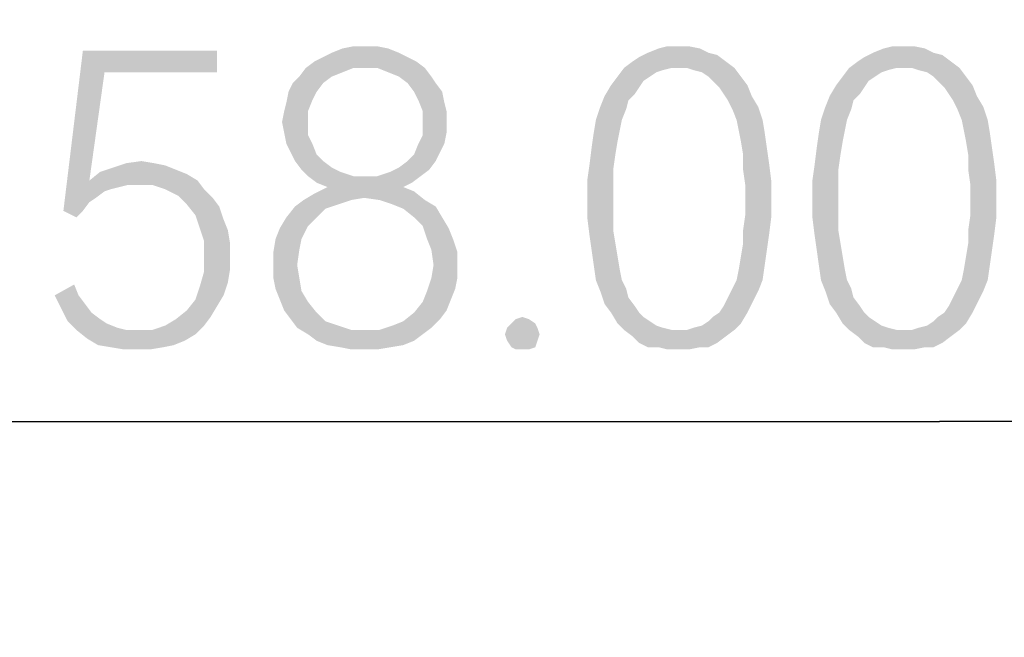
# Model space of a CAD drawing. Header units: millimetres. Extents: x 0 to 297, y 0 to 210.
# Tile 105 of 122: x 192.47 to 199.11, y 167.03 to 171.19. Entities that reach past the tile are written whole.
import ezdxf

# ---------------------------------------------------------------- set-up
doc = ezdxf.new("R2010")
doc.units = ezdxf.units.MM
doc.header["$LTSCALE"] = 16.335
doc.layers.get('0').update_dxf_attribs({"linetype": 'CONTINUOUS'})
doc.styles.get("Standard").update_dxf_attribs({"font": 'harmonyos_sans_sc_light.ttf'})
doc.dimstyles.new('DIMSTYLE_3', dxfattribs={"dimtxt": 2, "dimasz": 1.8, "dimexe": 0.8, "dimexo": 0, "dimgap": 0.5, "dimtad": 1, "dimzin": 0, "dimdsep": 46, "dimtxsty": 'STANDARD', "dimblk": '_FILLED', "dimblk1": '_FILLED', "dimblk2": '_FILLED', "dimcen": 0.09, "dimclrt": 7, "dimazin": 0, "dimtol": 1, "dimtp": 0.15, "dimtm": 0.15, "dimtfac": 1, "dimtofl": 0, "dimtmove": 0, "dimatfit": 3, "dimldrblk": '_FILLED', "dimfxl": 1, "dimtolj": 1, "dimtzin": 0, "dimarcsym": 0})

# ---------------------------------------------------------------- blocks, each defined once
blk = doc.blocks.new('_FILLED')
at = {"color": 0, "linetype": 'BYBLOCK'}
blk.add_solid([(0, 0), (-1, 0.1667), (-1, -0.1667)], dxfattribs=at)
blk = doc.blocks.new('*D4')
at = {"color": 7, "linetype": 'CONTINUOUS'}
for p, q in [((169.6686, 159.3616), (169.6686, 169.2848)), ((227.6686, 159.3616), (227.6686, 169.2848)), ((169.6686, 168.4848), (198.6686, 168.4848)), ((227.6686, 168.4848), (198.6686, 168.4848))]:
    blk.add_line(p, q, dxfattribs=at)
at = {"color": 7, "linetype": 'CONTINUOUS', "xscale": 1.8, "yscale": 1.8, "zscale": 1.8, "rotation": 180}
blk.add_blockref('_FILLED', (169.6686, 168.4848), dxfattribs=at)
at = {"color": 7, "linetype": 'CONTINUOUS', "xscale": 1.8, "yscale": 1.8, "zscale": 1.8}
blk.add_blockref('_FILLED', (227.6686, 168.4848), dxfattribs=at)
blk = doc.blocks.new('*D5')
at = {"color": 7, "linetype": 'CONTINUOUS'}
for p, q in [((163.1591, 147.1), (163.1591, 173.6274)), ((234.1591, 147.0271), (234.1591, 173.6274)), ((163.1591, 172.8274), (198.6591, 172.8274)), ((234.1591, 172.8274), (198.6591, 172.8274))]:
    blk.add_line(p, q, dxfattribs=at)
at = {"color": 7, "linetype": 'CONTINUOUS', "xscale": 1.8, "yscale": 1.8, "zscale": 1.8, "rotation": 180}
blk.add_blockref('_FILLED', (163.1591, 172.8274), dxfattribs=at)
at = {"color": 7, "linetype": 'CONTINUOUS', "xscale": 1.8, "yscale": 1.8, "zscale": 1.8}
blk.add_blockref('_FILLED', (234.1591, 172.8274), dxfattribs=at)

msp = doc.modelspace()

# ---------------------------------------------------------------- linework, layer by layer
at = {"color": 7, "linetype": 'CONTINUOUS'}
for points in [[(194.9505, 170.9994), (194.5709, 170.9702), (194.6439, 170.9994)], [(194.5709, 170.9702), (194.9505, 170.9994), (195.0235, 170.9702)], [(194.7899, 171.014), (194.8775, 171.014), (194.6439, 170.9994)], [(194.7899, 171.014), (194.6439, 170.9994), (194.7169, 171.014)], [(194.6439, 170.9994), (194.8775, 171.014), (194.9505, 170.9994)], [(197.0527, 170.9994), (196.7023, 170.9702), (196.7753, 170.9994)], [(196.7023, 170.9702), (197.0527, 170.9994), (197.1111, 170.9702)], [(196.9067, 171.014), (196.9797, 171.014), (196.7753, 170.9994)], [(196.9067, 171.014), (196.7753, 170.9994), (196.8337, 171.014)], [(196.7753, 170.9994), (196.9797, 171.014), (197.0527, 170.9994)], [(198.5709, 170.9994), (198.2206, 170.9702), (198.2936, 170.9994)], [(198.2206, 170.9702), (198.5709, 170.9994), (198.6293, 170.9702)], [(198.4249, 171.014), (198.4979, 171.014), (198.2936, 170.9994)], [(198.4249, 171.014), (198.2936, 170.9994), (198.3519, 171.014)], [(198.2936, 170.9994), (198.4979, 171.014), (198.5709, 170.9994)], [(193.0381, 170.8388), (192.7607, 169.9045), (192.8921, 170.9848)], [(192.8921, 170.9848), (193.7972, 170.9848), (193.0381, 170.8388)], [(193.0381, 170.8388), (193.7972, 170.9848), (193.7972, 170.8388)], [(195.0819, 170.941), (194.4541, 170.9118), (194.5125, 170.941)], [(194.4541, 170.9118), (195.0819, 170.941), (195.1403, 170.9118)], [(195.0235, 170.9702), (194.5125, 170.941), (194.5709, 170.9702)], [(194.5125, 170.941), (195.0235, 170.9702), (195.0819, 170.941)], [(196.6001, 170.9118), (196.6439, 170.941), (197.1695, 170.9556)], [(196.6001, 170.9118), (197.1695, 170.9556), (197.2279, 170.9118)], [(197.1111, 170.9702), (197.1695, 170.9556), (196.6439, 170.941)], [(197.1111, 170.9702), (196.6439, 170.941), (196.7023, 170.9702)], [(198.1184, 170.9118), (198.1622, 170.941), (198.6877, 170.9556)], [(198.1184, 170.9118), (198.6877, 170.9556), (198.7461, 170.9118)], [(198.6293, 170.9702), (198.6877, 170.9556), (198.1622, 170.941)], [(198.6293, 170.9702), (198.1622, 170.941), (198.2206, 170.9702)], [(194.7169, 170.868), (194.6439, 170.8388), (194.3519, 170.8096)], [(194.7169, 170.868), (194.3519, 170.8096), (194.3957, 170.868)], [(195.1403, 170.9118), (194.3957, 170.868), (194.4541, 170.9118)], [(194.7169, 170.868), (194.3957, 170.868), (195.1403, 170.9118)], [(194.7899, 170.868), (194.7169, 170.868), (195.1403, 170.9118)], [(194.8775, 170.868), (194.7899, 170.868), (195.1403, 170.9118)], [(194.8775, 170.868), (195.1403, 170.9118), (195.1987, 170.868)], [(195.1987, 170.868), (194.9505, 170.8388), (194.8775, 170.868)], [(195.0235, 170.8096), (194.9505, 170.8388), (195.1987, 170.868)], [(195.0235, 170.8096), (195.1987, 170.868), (195.2425, 170.8096)], [(196.8629, 170.868), (196.8045, 170.8534), (196.4979, 170.8096)], [(196.8629, 170.868), (196.4979, 170.8096), (196.5417, 170.868)], [(197.2279, 170.9118), (196.5417, 170.868), (196.6001, 170.9118)], [(196.8629, 170.868), (196.5417, 170.868), (197.2279, 170.9118)], [(196.9067, 170.868), (196.8629, 170.868), (197.2279, 170.9118)], [(196.9651, 170.868), (196.9067, 170.868), (197.2279, 170.9118)], [(196.9651, 170.868), (197.2279, 170.9118), (197.2863, 170.868)], [(197.2863, 170.868), (197.0089, 170.8534), (196.9651, 170.868)], [(197.0673, 170.8388), (197.0089, 170.8534), (197.2863, 170.868)], [(197.1111, 170.8096), (197.0673, 170.8388), (197.2863, 170.868)], [(197.1111, 170.8096), (197.2863, 170.868), (197.33, 170.8096)], [(198.3811, 170.868), (198.3227, 170.8534), (198.0162, 170.8096)], [(198.3811, 170.868), (198.0162, 170.8096), (198.06, 170.868)], [(198.7461, 170.9118), (198.06, 170.868), (198.1184, 170.9118)], [(198.3811, 170.868), (198.06, 170.868), (198.7461, 170.9118)], [(198.4249, 170.868), (198.3811, 170.868), (198.7461, 170.9118)], [(198.4833, 170.868), (198.4249, 170.868), (198.7461, 170.9118)], [(198.4833, 170.868), (198.7461, 170.9118), (198.8045, 170.868)], [(198.8045, 170.868), (198.5271, 170.8534), (198.4833, 170.868)], [(198.5855, 170.8388), (198.5271, 170.8534), (198.8045, 170.868)], [(198.6293, 170.8096), (198.5855, 170.8388), (198.8045, 170.868)], [(198.6293, 170.8096), (198.8045, 170.868), (198.8483, 170.8096)], [(193.0381, 170.8388), (192.9359, 170.1089), (192.7607, 169.9045)], [(194.5709, 170.8096), (194.3081, 170.7658), (194.3519, 170.8096)], [(194.3081, 170.7658), (194.5709, 170.8096), (194.5125, 170.7658)], [(194.3519, 170.8096), (194.6439, 170.8388), (194.5709, 170.8096)], [(195.2425, 170.8096), (195.0819, 170.7658), (195.0235, 170.8096)], [(195.0819, 170.7658), (195.2425, 170.8096), (195.2717, 170.7658)], [(196.7169, 170.8096), (196.6731, 170.7804), (196.4541, 170.7512)], [(196.7169, 170.8096), (196.4541, 170.7512), (196.4979, 170.8096)], [(196.8045, 170.8534), (196.7607, 170.8388), (196.4979, 170.8096)], [(196.4979, 170.8096), (196.7607, 170.8388), (196.7169, 170.8096)], [(197.33, 170.8096), (197.1403, 170.7804), (197.1111, 170.8096)], [(197.1403, 170.7804), (197.33, 170.8096), (197.3738, 170.7512)], [(198.2352, 170.8096), (198.1914, 170.7804), (197.9724, 170.7512)], [(198.2352, 170.8096), (197.9724, 170.7512), (198.0162, 170.8096)], [(198.3227, 170.8534), (198.279, 170.8388), (198.0162, 170.8096)], [(198.0162, 170.8096), (198.279, 170.8388), (198.2352, 170.8096)], [(198.8483, 170.8096), (198.6585, 170.7804), (198.6293, 170.8096)], [(198.6585, 170.7804), (198.8483, 170.8096), (198.8921, 170.7512)], [(194.5125, 170.7658), (194.279, 170.7074), (194.3081, 170.7658)], [(194.279, 170.7074), (194.5125, 170.7658), (194.4687, 170.7074)], [(195.2717, 170.7658), (195.1257, 170.7074), (195.0819, 170.7658)], [(195.1257, 170.7074), (195.2717, 170.7658), (195.3154, 170.7074)], [(196.6439, 170.7366), (196.4103, 170.6782), (196.4541, 170.7512)], [(196.6439, 170.7366), (196.6147, 170.6928), (196.4103, 170.6782)], [(196.4541, 170.7512), (196.6731, 170.7804), (196.6439, 170.7366)], [(197.3738, 170.7512), (197.1841, 170.7366), (197.1403, 170.7804)], [(197.2133, 170.6928), (197.1841, 170.7366), (197.3738, 170.7512)], [(197.2133, 170.6928), (197.3738, 170.7512), (197.403, 170.6782)], [(198.1622, 170.7366), (197.9286, 170.6782), (197.9724, 170.7512)], [(198.1622, 170.7366), (198.133, 170.6928), (197.9286, 170.6782)], [(197.9724, 170.7512), (198.1914, 170.7804), (198.1622, 170.7366)], [(198.8921, 170.7512), (198.7023, 170.7366), (198.6585, 170.7804)], [(198.7315, 170.6928), (198.7023, 170.7366), (198.8921, 170.7512)], [(198.7315, 170.6928), (198.8921, 170.7512), (198.9213, 170.6782)], [(194.4687, 170.7074), (194.4395, 170.649), (194.2644, 170.6344)], [(194.4687, 170.7074), (194.2644, 170.6344), (194.279, 170.7074)], [(195.3154, 170.7074), (195.1549, 170.649), (195.1257, 170.7074)], [(195.1549, 170.649), (195.3154, 170.7074), (195.33, 170.6344)], [(196.5709, 170.649), (196.3811, 170.6052), (196.4103, 170.6782)], [(196.4103, 170.6782), (196.6147, 170.6928), (196.5709, 170.649)], [(197.403, 170.6782), (197.2425, 170.649), (197.2133, 170.6928)], [(197.2425, 170.649), (197.403, 170.6782), (197.4468, 170.6052)], [(198.0892, 170.649), (197.8994, 170.6052), (197.9286, 170.6782)], [(197.9286, 170.6782), (198.133, 170.6928), (198.0892, 170.649)], [(198.9213, 170.6782), (198.7607, 170.649), (198.7315, 170.6928)], [(198.7607, 170.649), (198.9213, 170.6782), (198.9651, 170.6052)], [(194.2498, 170.576), (194.2644, 170.6344), (194.4395, 170.649)], [(194.2498, 170.576), (194.4395, 170.649), (194.4103, 170.576)], [(195.33, 170.6344), (195.1841, 170.576), (195.1549, 170.649)], [(195.1841, 170.576), (195.33, 170.6344), (195.3446, 170.576)], [(196.5563, 170.5906), (196.3519, 170.5176), (196.3811, 170.6052)], [(196.3811, 170.6052), (196.5709, 170.649), (196.5563, 170.5906)], [(197.4468, 170.6052), (197.2717, 170.5906), (197.2425, 170.649)], [(197.3008, 170.5176), (197.2717, 170.5906), (197.4468, 170.6052)], [(197.3008, 170.5176), (197.4468, 170.6052), (197.476, 170.5176)], [(198.0746, 170.5906), (197.8702, 170.5176), (197.8994, 170.6052)], [(197.8994, 170.6052), (198.0892, 170.649), (198.0746, 170.5906)], [(198.9651, 170.6052), (198.7899, 170.5906), (198.7607, 170.649)], [(198.8191, 170.5176), (198.7899, 170.5906), (198.9651, 170.6052)], [(198.8191, 170.5176), (198.9651, 170.6052), (198.9943, 170.5176)], [(194.4103, 170.576), (194.2352, 170.503), (194.2498, 170.576)], [(194.2352, 170.503), (194.4103, 170.576), (194.4103, 170.503)], [(195.3446, 170.576), (195.1841, 170.503), (195.1841, 170.576)], [(195.1841, 170.503), (195.3446, 170.576), (195.3446, 170.503)], [(196.3519, 170.5176), (196.5563, 170.5906), (196.5271, 170.5176)], [(197.8702, 170.5176), (198.0746, 170.5906), (198.0454, 170.5176)], [(194.4103, 170.503), (194.2498, 170.43), (194.2352, 170.503)], [(194.2498, 170.43), (194.4103, 170.503), (194.4103, 170.4154)], [(195.3446, 170.503), (195.3446, 170.43), (195.1841, 170.4154)], [(195.3446, 170.503), (195.1841, 170.4154), (195.1841, 170.503)], [(196.5271, 170.5176), (196.5125, 170.4446), (196.3373, 170.43)], [(196.5271, 170.5176), (196.3373, 170.43), (196.3519, 170.5176)], [(197.476, 170.5176), (197.3154, 170.4446), (197.3008, 170.5176)], [(197.3154, 170.4446), (197.476, 170.5176), (197.4906, 170.43)], [(198.0454, 170.5176), (198.0308, 170.4446), (197.8556, 170.43)], [(198.0454, 170.5176), (197.8556, 170.43), (197.8702, 170.5176)], [(198.9943, 170.5176), (198.8337, 170.4446), (198.8191, 170.5176)], [(198.8337, 170.4446), (198.9943, 170.5176), (199.0089, 170.43)], [(194.4103, 170.4154), (194.2644, 170.357), (194.2498, 170.43)], [(194.2644, 170.357), (194.4103, 170.4154), (194.4395, 170.357)], [(195.1549, 170.357), (195.1841, 170.4154), (195.3446, 170.43)], [(195.1549, 170.357), (195.3446, 170.43), (195.33, 170.357)], [(196.4979, 170.3716), (196.3227, 170.3278), (196.3373, 170.43)], [(196.3373, 170.43), (196.5125, 170.4446), (196.4979, 170.3716)], [(197.4906, 170.43), (197.33, 170.3716), (197.3154, 170.4446)], [(197.33, 170.3716), (197.4906, 170.43), (197.5052, 170.3278)], [(198.0162, 170.3716), (197.841, 170.3278), (197.8556, 170.43)], [(197.8556, 170.43), (198.0308, 170.4446), (198.0162, 170.3716)], [(199.0089, 170.43), (198.8483, 170.3716), (198.8337, 170.4446)], [(198.8483, 170.3716), (199.0089, 170.43), (199.0235, 170.3278)], [(194.4395, 170.357), (194.2936, 170.2986), (194.2644, 170.357)], [(194.2936, 170.2986), (194.4395, 170.357), (194.4687, 170.284)], [(195.33, 170.357), (195.3008, 170.2986), (195.1257, 170.284)], [(195.33, 170.357), (195.1257, 170.284), (195.1549, 170.357)], [(196.4833, 170.284), (196.3081, 170.2111), (196.3227, 170.3278)], [(196.3227, 170.3278), (196.4979, 170.3716), (196.4833, 170.284)], [(197.5052, 170.3278), (197.3446, 170.284), (197.33, 170.3716)], [(197.3446, 170.284), (197.5052, 170.3278), (197.5198, 170.2257)], [(198.0016, 170.284), (197.8264, 170.2111), (197.841, 170.3278)], [(197.841, 170.3278), (198.0162, 170.3716), (198.0016, 170.284)], [(199.0235, 170.3278), (198.8629, 170.284), (198.8483, 170.3716)], [(198.8629, 170.284), (199.0235, 170.3278), (199.0381, 170.2257)], [(194.4687, 170.284), (194.3227, 170.2402), (194.2936, 170.2986)], [(194.3227, 170.2402), (194.4687, 170.284), (194.5125, 170.2402)], [(195.0819, 170.2402), (195.1257, 170.284), (195.3008, 170.2986)], [(195.0819, 170.2402), (195.3008, 170.2986), (195.2717, 170.2402)], [(196.3081, 170.2111), (196.4833, 170.284), (196.4687, 170.1819)], [(197.5198, 170.2257), (197.3446, 170.1819), (197.3446, 170.284)], [(197.8264, 170.2111), (198.0016, 170.284), (197.987, 170.1819)], [(199.0381, 170.2257), (198.8629, 170.1819), (198.8629, 170.284)], [(193.5198, 170.1819), (193.0089, 170.1673), (193.0965, 170.1965)], [(193.3738, 170.2257), (193.4468, 170.2111), (193.0965, 170.1965)], [(193.3738, 170.2257), (193.0965, 170.1965), (193.1841, 170.2257)], [(193.0965, 170.1965), (193.4468, 170.2111), (193.5198, 170.1819)], [(193.1841, 170.2257), (193.2863, 170.2402), (193.3738, 170.2257)], [(194.5125, 170.2402), (194.3665, 170.1819), (194.3227, 170.2402)], [(194.5125, 170.2402), (194.5709, 170.1965), (194.3665, 170.1819)], [(194.3665, 170.1819), (194.5709, 170.1965), (194.6293, 170.1673)], [(195.2279, 170.1819), (194.9651, 170.1673), (195.0235, 170.1965)], [(195.2717, 170.2402), (195.0235, 170.1965), (195.0819, 170.2402)], [(195.0235, 170.1965), (195.2717, 170.2402), (195.2279, 170.1819)], [(196.4687, 170.1819), (196.2936, 170.1089), (196.3081, 170.2111)], [(197.3446, 170.1819), (197.5198, 170.2257), (197.5344, 170.1089)], [(197.987, 170.1819), (197.8118, 170.1089), (197.8264, 170.2111)], [(198.8629, 170.1819), (199.0381, 170.2257), (199.0527, 170.1089)], [(193.5928, 170.1527), (192.9359, 170.1089), (193.0089, 170.1673)], [(192.9359, 170.1089), (193.5928, 170.1527), (193.6658, 170.1089)], [(193.0089, 170.1673), (193.5198, 170.1819), (193.5928, 170.1527)], [(194.6293, 170.1673), (194.4103, 170.1381), (194.3665, 170.1819)], [(194.4103, 170.1381), (194.6293, 170.1673), (194.7169, 170.1381)], [(194.7169, 170.1381), (194.4687, 170.0943), (194.4103, 170.1381)], [(194.8775, 170.1381), (195.1695, 170.1381), (194.4687, 170.0943)], [(194.7899, 170.1381), (194.8775, 170.1381), (194.4687, 170.0943)], [(194.7169, 170.1381), (194.7899, 170.1381), (194.4687, 170.0943)], [(194.4687, 170.0943), (195.1695, 170.1381), (195.1111, 170.0943)], [(194.8775, 170.1381), (194.9651, 170.1673), (195.2279, 170.1819)], [(194.8775, 170.1381), (195.2279, 170.1819), (195.1695, 170.1381)], [(196.2936, 170.1089), (196.4687, 170.1819), (196.4687, 170.0797)], [(197.5344, 170.1089), (197.3592, 170.0797), (197.3446, 170.1819)], [(197.8118, 170.1089), (197.987, 170.1819), (197.987, 170.0797)], [(199.0527, 170.1089), (198.8775, 170.0797), (198.8629, 170.1819)], [(192.9359, 170.1089), (193.0381, 170.0359), (192.7607, 169.9045)], [(192.9359, 170.1089), (193.6658, 170.1089), (193.1987, 170.0797)], [(192.9359, 170.1089), (193.1987, 170.0797), (193.0819, 170.0505)], [(192.9359, 170.1089), (193.0819, 170.0505), (193.0381, 170.0359)], [(193.1987, 170.0797), (193.1403, 170.0651), (193.0819, 170.0505)], [(193.2717, 170.0797), (193.1987, 170.0797), (193.6658, 170.1089)], [(193.3592, 170.0797), (193.2717, 170.0797), (193.6658, 170.1089)], [(193.4468, 170.0505), (193.3592, 170.0797), (193.6658, 170.1089)], [(193.4468, 170.0505), (193.6658, 170.1089), (193.7096, 170.0505)], [(195.0527, 170.0651), (195.1257, 170.0359), (194.4541, 170.0213)], [(195.0527, 170.0651), (194.4541, 170.0213), (194.5417, 170.0651)], [(195.1111, 170.0943), (194.5417, 170.0651), (194.4687, 170.0943)], [(194.5417, 170.0651), (195.1111, 170.0943), (195.0527, 170.0651)], [(196.4687, 170.0797), (196.2936, 169.9775), (196.2936, 170.1089)], [(196.2936, 169.9775), (196.4687, 170.0797), (196.4687, 169.9775)], [(197.3592, 169.9775), (197.3592, 170.0797), (197.5344, 170.1089)], [(197.3592, 169.9775), (197.5344, 170.1089), (197.5344, 169.9775)], [(197.987, 170.0797), (197.8118, 169.9775), (197.8118, 170.1089)], [(197.8118, 169.9775), (197.987, 170.0797), (197.987, 169.9775)], [(198.8775, 169.9775), (198.8775, 170.0797), (199.0527, 170.1089)], [(198.8775, 169.9775), (199.0527, 170.1089), (199.0527, 169.9775)], [(193.0381, 170.0359), (192.9797, 169.9921), (192.7607, 169.9045)], [(193.7096, 170.0505), (193.5344, 170.0067), (193.4468, 170.0505)], [(193.5344, 170.0067), (193.7096, 170.0505), (193.768, 169.9921)], [(193.768, 169.9921), (193.5928, 169.9483), (193.5344, 170.0067)], [(194.7899, 169.9921), (194.3811, 169.9775), (194.4541, 170.0213)], [(194.7899, 169.9921), (194.4541, 170.0213), (195.1257, 170.0359)], [(194.8921, 169.9775), (194.7899, 169.9921), (195.1257, 170.0359)], [(194.8921, 169.9775), (195.1257, 170.0359), (195.1987, 169.9775)], [(192.9797, 169.9921), (192.9359, 169.9629), (192.7607, 169.9045)], [(192.7607, 169.9045), (192.9359, 169.9629), (192.8921, 169.9045)], [(193.5928, 169.9483), (193.768, 169.9921), (193.8118, 169.9337)], [(193.8118, 169.9337), (193.6512, 169.8753), (193.5928, 169.9483)], [(193.6512, 169.8753), (193.8118, 169.9337), (193.841, 169.8461)], [(194.5271, 169.9191), (194.2644, 169.8607), (194.3227, 169.9337)], [(194.7023, 169.9775), (194.6147, 169.9483), (194.3227, 169.9337)], [(194.7023, 169.9775), (194.3227, 169.9337), (194.3811, 169.9775)], [(194.3227, 169.9337), (194.6147, 169.9483), (194.5271, 169.9191)], [(194.3811, 169.9775), (194.7899, 169.9921), (194.7023, 169.9775)], [(195.1987, 169.9775), (194.9797, 169.9483), (194.8921, 169.9775)], [(194.9797, 169.9483), (195.1987, 169.9775), (195.2717, 169.9337)], [(195.2717, 169.9337), (195.0527, 169.9191), (194.9797, 169.9483)], [(195.1257, 169.8607), (195.0527, 169.9191), (195.2717, 169.9337)], [(195.1257, 169.8607), (195.2717, 169.9337), (195.3154, 169.8607)], [(196.4687, 169.9775), (196.4687, 169.8753), (196.2936, 169.8607)], [(196.4687, 169.9775), (196.2936, 169.8607), (196.2936, 169.9775)], [(197.5344, 169.9775), (197.3592, 169.8753), (197.3592, 169.9775)], [(197.3592, 169.8753), (197.5344, 169.9775), (197.5344, 169.8607)], [(197.987, 169.9775), (197.987, 169.8753), (197.8118, 169.8607)], [(197.987, 169.9775), (197.8118, 169.8607), (197.8118, 169.9775)], [(199.0527, 169.9775), (198.8775, 169.8753), (198.8775, 169.9775)], [(198.8775, 169.8753), (199.0527, 169.9775), (199.0527, 169.8607)], [(192.8921, 169.9045), (192.8483, 169.8607), (192.7607, 169.9045)], [(193.841, 169.8461), (193.6804, 169.7877), (193.6512, 169.8753)], [(194.2644, 169.8607), (194.5271, 169.9191), (194.4687, 169.8607)], [(196.2936, 169.8607), (196.4687, 169.8753), (196.4687, 169.7731)], [(197.5344, 169.8607), (197.3446, 169.7731), (197.3592, 169.8753)], [(197.8118, 169.8607), (197.987, 169.8753), (197.987, 169.7731)], [(199.0527, 169.8607), (198.8629, 169.7731), (198.8775, 169.8753)], [(193.6804, 169.7877), (193.841, 169.8461), (193.8702, 169.7731)], [(194.1914, 169.7147), (194.2206, 169.7877), (194.4103, 169.8023)], [(194.1914, 169.7147), (194.4103, 169.8023), (194.3665, 169.7147)], [(194.4687, 169.8607), (194.4103, 169.8023), (194.2206, 169.7877)], [(194.4687, 169.8607), (194.2206, 169.7877), (194.2644, 169.8607)], [(195.3154, 169.8607), (195.1841, 169.8023), (195.1257, 169.8607)], [(195.1841, 169.8023), (195.3154, 169.8607), (195.3592, 169.7877)], [(195.3592, 169.7877), (195.2133, 169.7147), (195.1841, 169.8023)], [(196.4687, 169.7731), (196.3081, 169.7439), (196.2936, 169.8607)], [(197.3446, 169.7731), (197.5344, 169.8607), (197.5198, 169.7439)], [(197.987, 169.7731), (197.8264, 169.7439), (197.8118, 169.8607)], [(198.8629, 169.7731), (199.0527, 169.8607), (199.0381, 169.7439)], [(193.8702, 169.7731), (193.7096, 169.7001), (193.6804, 169.7877)], [(193.7096, 169.7001), (193.8702, 169.7731), (193.8848, 169.6855)], [(195.2133, 169.7147), (195.3592, 169.7877), (195.3884, 169.7147)], [(196.3081, 169.7439), (196.4687, 169.7731), (196.4833, 169.6855)], [(196.4833, 169.6855), (196.3227, 169.6417), (196.3081, 169.7439)], [(197.5198, 169.7439), (197.3446, 169.6855), (197.3446, 169.7731)], [(197.3446, 169.6855), (197.5198, 169.7439), (197.5052, 169.6417)], [(197.8264, 169.7439), (197.987, 169.7731), (198.0016, 169.6855)], [(198.0016, 169.6855), (197.841, 169.6417), (197.8264, 169.7439)], [(199.0381, 169.7439), (198.8629, 169.6855), (198.8629, 169.7731)], [(198.8629, 169.6855), (199.0381, 169.7439), (199.0235, 169.6417)], [(193.8848, 169.6855), (193.7096, 169.5979), (193.7096, 169.7001)], [(193.7096, 169.5979), (193.8848, 169.6855), (193.8848, 169.5979)], [(194.3665, 169.7147), (194.3519, 169.6417), (194.1768, 169.6271)], [(194.3665, 169.7147), (194.1768, 169.6271), (194.1914, 169.7147)], [(195.3884, 169.7147), (195.2425, 169.6417), (195.2133, 169.7147)], [(195.2425, 169.6417), (195.3884, 169.7147), (195.4176, 169.6271)], [(196.3227, 169.6417), (196.4833, 169.6855), (196.4979, 169.5979)], [(197.5052, 169.6417), (197.33, 169.5979), (197.3446, 169.6855)], [(197.841, 169.6417), (198.0016, 169.6855), (198.0162, 169.5979)], [(199.0235, 169.6417), (198.8483, 169.5979), (198.8629, 169.6855)], [(193.8848, 169.5979), (193.8848, 169.5103), (193.7096, 169.4957)], [(193.8848, 169.5979), (193.7096, 169.4957), (193.7096, 169.5979)], [(194.1768, 169.5395), (194.1768, 169.6271), (194.3519, 169.6417)], [(194.1768, 169.5395), (194.3519, 169.6417), (194.3373, 169.5395)], [(195.4176, 169.6271), (195.2571, 169.5395), (195.2425, 169.6417)], [(195.2571, 169.5395), (195.4176, 169.6271), (195.4176, 169.5395)], [(196.4979, 169.5979), (196.3373, 169.5395), (196.3227, 169.6417)], [(196.3373, 169.5395), (196.4979, 169.5979), (196.5125, 169.5103)], [(197.4906, 169.5395), (197.3154, 169.5103), (197.33, 169.5979)], [(197.33, 169.5979), (197.5052, 169.6417), (197.4906, 169.5395)], [(198.0162, 169.5979), (197.8556, 169.5395), (197.841, 169.6417)], [(197.8556, 169.5395), (198.0162, 169.5979), (198.0308, 169.5103)], [(199.0089, 169.5395), (198.8337, 169.5103), (198.8483, 169.5979)], [(198.8483, 169.5979), (199.0235, 169.6417), (199.0089, 169.5395)], [(194.3373, 169.5395), (194.1768, 169.4519), (194.1768, 169.5395)], [(194.1768, 169.4519), (194.3373, 169.5395), (194.3519, 169.4519)], [(195.4176, 169.5395), (195.2425, 169.4519), (195.2571, 169.5395)], [(195.2425, 169.4519), (195.4176, 169.5395), (195.4176, 169.4519)], [(196.5125, 169.5103), (196.3519, 169.4373), (196.3373, 169.5395)], [(197.3008, 169.4373), (197.3154, 169.5103), (197.4906, 169.5395)], [(197.3008, 169.4373), (197.4906, 169.5395), (197.476, 169.4373)], [(198.0308, 169.5103), (197.8702, 169.4373), (197.8556, 169.5395)], [(198.8191, 169.4373), (198.8337, 169.5103), (199.0089, 169.5395)], [(198.8191, 169.4373), (199.0089, 169.5395), (198.9943, 169.4373)], [(193.8702, 169.4227), (193.6804, 169.3935), (193.7096, 169.4957)], [(193.7096, 169.4957), (193.8848, 169.5103), (193.8702, 169.4227)], [(196.3519, 169.4373), (196.5125, 169.5103), (196.5271, 169.4373)], [(197.8702, 169.4373), (198.0308, 169.5103), (198.0454, 169.4373)], [(192.7023, 169.3351), (192.8337, 169.4081), (192.8629, 169.3351)], [(193.6804, 169.3935), (193.8702, 169.4227), (193.841, 169.3351)], [(194.3519, 169.4519), (194.1914, 169.3789), (194.1768, 169.4519)], [(194.1914, 169.3789), (194.3519, 169.4519), (194.3665, 169.3643)], [(195.4176, 169.4519), (195.403, 169.3789), (195.2133, 169.3643)], [(195.4176, 169.4519), (195.2133, 169.3643), (195.2425, 169.4519)], [(196.5271, 169.4373), (196.3811, 169.3643), (196.3519, 169.4373)], [(196.5271, 169.4373), (196.5563, 169.3789), (196.3811, 169.3643)], [(197.476, 169.4373), (197.2717, 169.3789), (197.3008, 169.4373)], [(197.2717, 169.3789), (197.476, 169.4373), (197.4468, 169.3643)], [(198.0454, 169.4373), (197.8994, 169.3643), (197.8702, 169.4373)], [(198.0454, 169.4373), (198.0746, 169.3789), (197.8994, 169.3643)], [(198.9943, 169.4373), (198.7899, 169.3789), (198.8191, 169.4373)], [(198.7899, 169.3789), (198.9943, 169.4373), (198.9651, 169.3643)], [(192.8629, 169.3351), (192.7461, 169.2475), (192.7023, 169.3351)], [(192.8629, 169.3351), (192.9067, 169.2767), (192.7461, 169.2475)], [(193.841, 169.3351), (193.6512, 169.3059), (193.6804, 169.3935)], [(193.6512, 169.3059), (193.841, 169.3351), (193.7972, 169.2621)], [(194.3665, 169.3643), (194.2206, 169.3059), (194.1914, 169.3789)], [(194.2206, 169.3059), (194.3665, 169.3643), (194.4103, 169.2913)], [(195.3738, 169.3059), (195.1841, 169.2913), (195.2133, 169.3643)], [(195.2133, 169.3643), (195.403, 169.3789), (195.3738, 169.3059)], [(196.3811, 169.3643), (196.5563, 169.3789), (196.5709, 169.3205)], [(196.5709, 169.3205), (196.4103, 169.2767), (196.3811, 169.3643)], [(197.4468, 169.3643), (197.2425, 169.3205), (197.2717, 169.3789)], [(197.2425, 169.3205), (197.4468, 169.3643), (197.403, 169.2767)], [(197.8994, 169.3643), (198.0746, 169.3789), (198.0892, 169.3205)], [(198.0892, 169.3205), (197.9286, 169.2767), (197.8994, 169.3643)], [(198.9651, 169.3643), (198.7607, 169.3205), (198.7899, 169.3789)], [(198.7607, 169.3205), (198.9651, 169.3643), (198.9213, 169.2767)], [(192.7461, 169.2475), (192.9067, 169.2767), (192.9505, 169.2184)], [(193.7972, 169.2621), (193.5928, 169.2329), (193.6512, 169.3059)], [(194.4103, 169.2913), (194.2498, 169.2329), (194.2206, 169.3059)], [(194.2498, 169.2329), (194.4103, 169.2913), (194.4687, 169.2184)], [(195.3446, 169.2329), (195.1257, 169.2184), (195.1841, 169.2913)], [(195.1841, 169.2913), (195.3738, 169.3059), (195.3446, 169.2329)], [(196.4103, 169.2767), (196.5709, 169.3205), (196.6147, 169.2621)], [(196.6147, 169.2621), (196.4541, 169.2184), (196.4103, 169.2767)], [(197.1841, 169.2184), (197.2133, 169.2621), (197.403, 169.2767)], [(197.1841, 169.2184), (197.403, 169.2767), (197.3738, 169.2184)], [(197.403, 169.2767), (197.2133, 169.2621), (197.2425, 169.3205)], [(197.9286, 169.2767), (198.0892, 169.3205), (198.133, 169.2621)], [(198.133, 169.2621), (197.9724, 169.2184), (197.9286, 169.2767)], [(198.7023, 169.2184), (198.7315, 169.2621), (198.9213, 169.2767)], [(198.7023, 169.2184), (198.9213, 169.2767), (198.8921, 169.2184)], [(198.9213, 169.2767), (198.7315, 169.2621), (198.7607, 169.3205)], [(192.9505, 169.2184), (192.7899, 169.16), (192.7461, 169.2475)], [(192.9505, 169.2184), (193.0089, 169.1746), (192.7899, 169.16)], [(193.7534, 169.1892), (193.5198, 169.1746), (193.5928, 169.2329)], [(193.5928, 169.2329), (193.7972, 169.2621), (193.7534, 169.1892)], [(194.4687, 169.2184), (194.2936, 169.1746), (194.2498, 169.2329)], [(194.2936, 169.1746), (194.4687, 169.2184), (194.5271, 169.16)], [(195.3008, 169.1746), (195.0527, 169.16), (195.1257, 169.2184)], [(195.1257, 169.2184), (195.3446, 169.2329), (195.3008, 169.1746)], [(196.4541, 169.2184), (196.6147, 169.2621), (196.6439, 169.2184)], [(196.6439, 169.2184), (196.4979, 169.1454), (196.4541, 169.2184)], [(196.6439, 169.2184), (196.6731, 169.1892), (196.4979, 169.1454)], [(197.1111, 169.16), (197.1403, 169.1892), (197.3738, 169.2184)], [(197.1111, 169.16), (197.3738, 169.2184), (197.33, 169.1454)], [(197.3738, 169.2184), (197.1403, 169.1892), (197.1841, 169.2184)], [(197.9724, 169.2184), (198.133, 169.2621), (198.1622, 169.2184)], [(198.1622, 169.2184), (198.0162, 169.1454), (197.9724, 169.2184)], [(198.1622, 169.2184), (198.1914, 169.1892), (198.0162, 169.1454)], [(198.6293, 169.16), (198.6585, 169.1892), (198.8921, 169.2184)], [(198.6293, 169.16), (198.8921, 169.2184), (198.8483, 169.1454)], [(198.8921, 169.2184), (198.6585, 169.1892), (198.7023, 169.2184)], [(192.7899, 169.16), (193.0089, 169.1746), (193.0527, 169.1454)], [(193.0527, 169.1454), (192.8483, 169.1016), (192.7899, 169.16)], [(193.0527, 169.1454), (193.1257, 169.1162), (192.8483, 169.1016)], [(193.7096, 169.1308), (193.3592, 169.1016), (193.4468, 169.1308)], [(193.3592, 169.1016), (193.7096, 169.1308), (193.6512, 169.0724)], [(193.4468, 169.1308), (193.5198, 169.1746), (193.7534, 169.1892)], [(193.4468, 169.1308), (193.7534, 169.1892), (193.7096, 169.1308)], [(194.5271, 169.16), (194.3373, 169.1162), (194.2936, 169.1746)], [(194.5271, 169.16), (194.6147, 169.1308), (194.3373, 169.1162)], [(194.3373, 169.1162), (194.6147, 169.1308), (194.7023, 169.1016)], [(195.2425, 169.1162), (194.8921, 169.1016), (194.9797, 169.1308)], [(194.9797, 169.1308), (195.0527, 169.16), (195.3008, 169.1746)], [(194.9797, 169.1308), (195.3008, 169.1746), (195.2425, 169.1162)], [(195.9432, 169.1454), (195.7534, 169.1162), (195.7826, 169.1454)], [(195.7534, 169.1162), (195.9432, 169.1454), (195.9578, 169.1162)], [(195.8994, 169.1746), (195.7826, 169.1454), (195.8118, 169.1746)], [(195.7826, 169.1454), (195.8994, 169.1746), (195.9432, 169.1454)], [(195.8118, 169.1746), (195.8556, 169.1892), (195.8994, 169.1746)], [(196.6731, 169.1892), (196.7169, 169.16), (196.4979, 169.1454)], [(196.4979, 169.1454), (196.7169, 169.16), (196.7607, 169.1308)], [(196.7607, 169.1308), (196.5417, 169.1016), (196.4979, 169.1454)], [(196.7607, 169.1308), (196.8045, 169.1162), (196.5417, 169.1016)], [(196.9651, 169.1016), (197.0089, 169.1162), (197.33, 169.1454)], [(196.9651, 169.1016), (197.33, 169.1454), (197.2863, 169.1016)], [(197.0089, 169.1162), (197.0673, 169.1308), (197.33, 169.1454)], [(197.33, 169.1454), (197.0673, 169.1308), (197.1111, 169.16)], [(198.1914, 169.1892), (198.2352, 169.16), (198.0162, 169.1454)], [(198.0162, 169.1454), (198.2352, 169.16), (198.279, 169.1308)], [(198.279, 169.1308), (198.06, 169.1016), (198.0162, 169.1454)], [(198.279, 169.1308), (198.3227, 169.1162), (198.06, 169.1016)], [(198.4833, 169.1016), (198.5271, 169.1162), (198.8483, 169.1454)], [(198.4833, 169.1016), (198.8483, 169.1454), (198.8045, 169.1016)], [(198.5271, 169.1162), (198.5855, 169.1308), (198.8483, 169.1454)], [(198.8483, 169.1454), (198.5855, 169.1308), (198.6293, 169.16)], [(192.8483, 169.1016), (193.1257, 169.1162), (193.1841, 169.1016)], [(193.1841, 169.1016), (192.9213, 169.0432), (192.8483, 169.1016)], [(193.3592, 169.1016), (193.6512, 169.0724), (192.9213, 169.0432)], [(193.2571, 169.1016), (193.3592, 169.1016), (192.9213, 169.0432)], [(193.1841, 169.1016), (193.2571, 169.1016), (192.9213, 169.0432)], [(192.9213, 169.0432), (193.6512, 169.0724), (193.5782, 169.0286)], [(194.7023, 169.1016), (194.4103, 169.0724), (194.3373, 169.1162)], [(194.4103, 169.0724), (194.8921, 169.1016), (195.2425, 169.1162)], [(194.4103, 169.0724), (195.2425, 169.1162), (195.1841, 169.0724)], [(194.7899, 169.1016), (194.8921, 169.1016), (194.4103, 169.0724)], [(194.7023, 169.1016), (194.7899, 169.1016), (194.4103, 169.0724)], [(195.1841, 169.0724), (194.4687, 169.0286), (194.4103, 169.0724)], [(194.4687, 169.0286), (195.1841, 169.0724), (195.1257, 169.0286)], [(195.9578, 169.1162), (195.7388, 169.0724), (195.7534, 169.1162)], [(195.7388, 169.0724), (195.9578, 169.1162), (195.9724, 169.0724)], [(195.9724, 169.0724), (195.7534, 169.0286), (195.7388, 169.0724)], [(195.7534, 169.0286), (195.9724, 169.0724), (195.9578, 169.0286)], [(196.5417, 169.1016), (196.8045, 169.1162), (196.8629, 169.1016)], [(196.8629, 169.1016), (196.6001, 169.0578), (196.5417, 169.1016)], [(196.9651, 169.1016), (197.2863, 169.1016), (196.6001, 169.0578)], [(196.9067, 169.1016), (196.9651, 169.1016), (196.6001, 169.0578)], [(196.8629, 169.1016), (196.9067, 169.1016), (196.6001, 169.0578)], [(196.6001, 169.0578), (197.2863, 169.1016), (197.2279, 169.0578)], [(198.06, 169.1016), (198.3227, 169.1162), (198.3811, 169.1016)], [(198.3811, 169.1016), (198.1184, 169.0578), (198.06, 169.1016)], [(198.4833, 169.1016), (198.8045, 169.1016), (198.1184, 169.0578)], [(198.4249, 169.1016), (198.4833, 169.1016), (198.1184, 169.0578)], [(198.3811, 169.1016), (198.4249, 169.1016), (198.1184, 169.0578)], [(198.1184, 169.0578), (198.8045, 169.1016), (198.7461, 169.0578)], [(193.5782, 169.0286), (192.9943, 168.9994), (192.9213, 169.0432)], [(192.9943, 168.9994), (193.5782, 169.0286), (193.5052, 168.9994)], [(193.5052, 168.9994), (193.0819, 168.9848), (192.9943, 168.9994)], [(193.0819, 168.9848), (193.5052, 168.9994), (193.4322, 168.9848)], [(195.1257, 169.0286), (194.5417, 168.9994), (194.4687, 169.0286)], [(194.5417, 168.9994), (195.1257, 169.0286), (195.0527, 168.9994)], [(195.0527, 168.9994), (194.6293, 168.9848), (194.5417, 168.9994)], [(194.6293, 168.9848), (195.0527, 168.9994), (194.9651, 168.9848)], [(195.9578, 169.0286), (195.7826, 168.9848), (195.7534, 169.0286)], [(195.7826, 168.9848), (195.9578, 169.0286), (195.9432, 168.9848)], [(197.2279, 169.0578), (196.6439, 169.014), (196.6001, 169.0578)], [(196.6439, 169.014), (197.2279, 169.0578), (197.1695, 169.014)], [(197.1695, 169.014), (196.7023, 168.9848), (196.6439, 169.014)], [(196.7753, 168.9848), (196.7023, 168.9848), (197.1695, 169.014)], [(197.0527, 168.9848), (196.7753, 168.9848), (197.1695, 169.014)], [(197.0527, 168.9848), (197.1695, 169.014), (197.1111, 168.9848)], [(198.7461, 169.0578), (198.1622, 169.014), (198.1184, 169.0578)], [(198.1622, 169.014), (198.7461, 169.0578), (198.6877, 169.014)], [(198.6877, 169.014), (198.2206, 168.9848), (198.1622, 169.014)], [(198.2936, 168.9848), (198.2206, 168.9848), (198.6877, 169.014)], [(198.5709, 168.9848), (198.2936, 168.9848), (198.6877, 169.014)], [(198.5709, 168.9848), (198.6877, 169.014), (198.6293, 168.9848)], [(193.4322, 168.9848), (193.1695, 168.9702), (193.0819, 168.9848)], [(193.2571, 168.9702), (193.1695, 168.9702), (193.4322, 168.9848)], [(193.2571, 168.9702), (193.4322, 168.9848), (193.3446, 168.9702)], [(194.9651, 168.9848), (194.7023, 168.9702), (194.6293, 168.9848)], [(194.7899, 168.9702), (194.7023, 168.9702), (194.9651, 168.9848)], [(194.7899, 168.9702), (194.9651, 168.9848), (194.8775, 168.9702)], [(195.9432, 168.9848), (195.8118, 168.9702), (195.7826, 168.9848)], [(195.8556, 168.9702), (195.8118, 168.9702), (195.9432, 168.9848)], [(195.8556, 168.9702), (195.9432, 168.9848), (195.8994, 168.9702)], [(197.0527, 168.9848), (196.8337, 168.9702), (196.7753, 168.9848)], [(196.9067, 168.9702), (196.8337, 168.9702), (197.0527, 168.9848)], [(196.9067, 168.9702), (197.0527, 168.9848), (196.9797, 168.9702)], [(198.5709, 168.9848), (198.3519, 168.9702), (198.2936, 168.9848)], [(198.4249, 168.9702), (198.3519, 168.9702), (198.5709, 168.9848)], [(198.4249, 168.9702), (198.5709, 168.9848), (198.4979, 168.9702)]]:
    msp.add_solid(points, dxfattribs=at)

# ---------------------------------------------------------------- dimensions: what is measured, and where the dimension line sits
for base, p1, p2, picture, middle in [((234.1591, 172.8274), (163.1591, 147.1), (234.1591, 147.0271), '*D5', (191.3935, 172.8274)), ((227.6686, 168.4848), (169.6686, 159.3616), (227.6686, 159.3616), '*D4', (191.403, 168.4848))]:
    dim = msp.add_linear_dim(base=base, p1=p1, p2=p2, text='*<>', dimstyle='DIMSTYLE_3', dxfattribs=at)
    dim.commit()
    dim.dimension.update_dxf_attribs({"geometry": picture, "text_midpoint": middle, "dimtype": 160})

doc.saveas('drawing.dxf')
